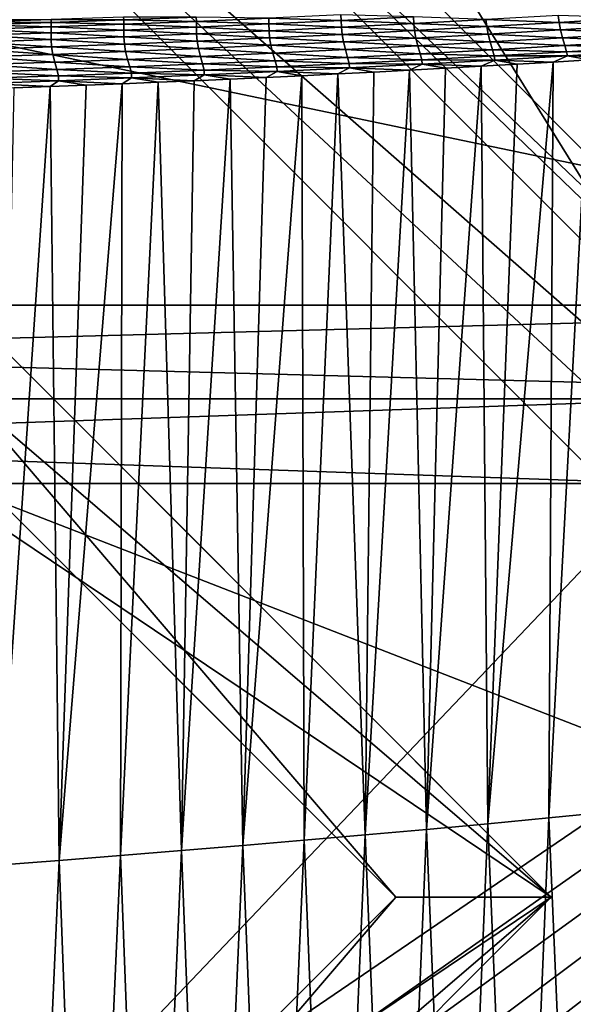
# Model space of a CAD drawing. Extents: x -65 to 446, y -88 to 1542.
# Tile 103 of 223: x 51.79 to 53.57, y -24.94 to -21.78. Entities that reach past the tile are written whole.
import ezdxf

# ---------------------------------------------------------------- set-up
doc = ezdxf.new("R2010")
doc.units = 0
doc.header["$LTSCALE"] = 74.25
for name, color, linetype in [('15', 7, 'CONTINUOUS'), ('16', 7, 'CONTINUOUS'), ('212', 7, 'CONTINUOUS'), ('213', 7, 'CONTINUOUS'), ('36', 7, 'CONTINUOUS'), ('37', 7, 'CONTINUOUS'), ('38', 7, 'CONTINUOUS'), ('39', 7, 'CONTINUOUS'), ('4', 7, 'CONTINUOUS'), ('471', 7, 'CONTINUOUS'), ('5', 7, 'CONTINUOUS'), ('516', 7, 'CONTINUOUS'), ('522', 7, 'CONTINUOUS'), ('530', 7, 'CONTINUOUS'), ('531', 7, 'CONTINUOUS'), ('589', 7, 'CONTINUOUS'), ('592', 7, 'CONTINUOUS'), ('593', 7, 'CONTINUOUS'), ('594', 7, 'CONTINUOUS'), ('595', 7, 'CONTINUOUS'), ('6', 7, 'CONTINUOUS'), ('635', 7, 'CONTINUOUS'), ('636', 7, 'CONTINUOUS'), ('648', 7, 'CONTINUOUS'), ('658', 7, 'CONTINUOUS'), ('698', 7, 'CONTINUOUS'), ('699', 7, 'CONTINUOUS'), ('880', 7, 'CONTINUOUS'), ('884', 7, 'CONTINUOUS'), ('937', 7, 'CONTINUOUS')]:
    doc.layers.add(name, color=color, linetype=linetype)

msp = doc.modelspace()

# ---------------------------------------------------------------- linework, layer by layer
at = {"layer": '15', "linetype": 'CONTINUOUS'}
for points in [[(46.5, -31, 6.0622), (53.5, -31, 6.0622), (46.1374, -23.272, 6.6894), (46.5, -31, 6.0622)], [(46.1374, -23.272, 6.6894), (53.5, -31, 6.0622), (53.8626, -23.272, 6.6894), (46.1374, -23.272, 6.6894)], [(53.5, -31, 6.0622), (56.0622, -31, 3.5), (53.8626, -23.272, 6.6894), (53.5, -31, 6.0622)]]:
    msp.add_3dface(points, dxfattribs=at)
at = {"layer": '16', "linetype": 'CONTINUOUS'}
for points in [[(55.75, -20.3, 9.9593), (44.25, -20.3, 9.9593), (55.75, -22.7, 9.9593), (55.75, -20.3, 9.9593)], [(55.75, -22.7, 9.9593), (44.25, -20.3, 9.9593), (44.25, -22.7, 9.9593), (55.75, -22.7, 9.9593)]]:
    msp.add_3dface(points, dxfattribs=at)
at = {"layer": '212', "color": 7, "linetype": 'CONTINUOUS'}
for points in [[(50.0002, -21.6, -14.45), (53, -24.6, -14.45), (49.9998, -21.6, -13.45), (50.0002, -21.6, -14.45)], [(53, -24.6, -14.45), (53, -24.6, -13.45), (49.9998, -21.6, -13.45), (53, -24.6, -14.45)]]:
    msp.add_3dface(points, dxfattribs=at)
at = {"layer": '213', "color": 7, "linetype": 'CONTINUOUS'}
for points in [[(53, -24.6, -14.45), (49.9998, -27.6, -14.45), (53, -24.6, -13.45), (53, -24.6, -14.45)], [(53, -24.6, -13.45), (49.9998, -27.6, -14.45), (50.0002, -27.6, -13.45), (53, -24.6, -13.45)]]:
    msp.add_3dface(points, dxfattribs=at)
at = {"layer": '36', "linetype": 'CONTINUOUS'}
for points in [[(44.4, -23, -9.6995), (44.25, -22.7, -9.9593), (55.75, -22.7, -9.9593), (44.4, -23, -9.6995)], [(55.6, -23, -9.6995), (44.4, -23, -9.6995), (55.75, -22.7, -9.9593), (55.6, -23, -9.6995)]]:
    msp.add_3dface(points, dxfattribs=at)
at = {"layer": '37', "linetype": 'CONTINUOUS'}
for points in [[(44.4, -23, 9.6995), (55.6, -23, 9.6995), (44.25, -22.7, 9.9593), (44.4, -23, 9.6995)], [(55.6, -23, 9.6995), (55.75, -22.7, 9.9593), (44.25, -22.7, 9.9593), (55.6, -23, 9.6995)]]:
    msp.add_3dface(points, dxfattribs=at)
at = {"layer": '38', "linetype": 'CONTINUOUS'}
for points in [[(46.1374, -23.272, -6.6894), (45.988, -23, -6.9481), (54.012, -23, -6.9481), (46.1374, -23.272, -6.6894)], [(53.8626, -23.272, -6.6894), (46.1374, -23.272, -6.6894), (54.012, -23, -6.9481), (53.8626, -23.272, -6.6894)]]:
    msp.add_3dface(points, dxfattribs=at)
at = {"layer": '39', "linetype": 'CONTINUOUS'}
for points in [[(54.012, -23, 6.9481), (45.988, -23, 6.9481), (53.8626, -23.272, 6.6894), (54.012, -23, 6.9481)], [(45.988, -23, 6.9481), (46.1374, -23.272, 6.6894), (53.8626, -23.272, 6.6894), (45.988, -23, 6.9481)]]:
    msp.add_3dface(points, dxfattribs=at)
at = {"layer": '4', "linetype": 'CONTINUOUS'}
for points in [[(53.8626, -23.272, -6.6894), (46.5, -31, -6.0622), (46.1374, -23.272, -6.6894), (53.8626, -23.272, -6.6894)], [(53.5, -31, -6.0622), (46.5, -31, -6.0622), (53.8626, -23.272, -6.6894), (53.5, -31, -6.0622)], [(56.0622, -31, -3.5), (53.5, -31, -6.0622), (53.8626, -23.272, -6.6894), (56.0622, -31, -3.5)]]:
    msp.add_3dface(points, dxfattribs=at)
at = {"layer": '471', "color": 7, "linetype": 'CONTINUOUS'}
for points in [[(50.0001, -21.1, -14.45), (53.5, -24.6, -14.45), (50.0002, -21.6, -14.45), (50.0001, -21.1, -14.45)], [(50.0002, -21.6, -14.45), (53.5, -24.6, -14.45), (53, -24.6, -14.45), (50.0002, -21.6, -14.45)], [(53, -24.6, -14.45), (49.9999, -28.1, -14.45), (49.9998, -27.6, -14.45), (53, -24.6, -14.45)], [(53.5, -24.6, -14.45), (49.9999, -28.1, -14.45), (53, -24.6, -14.45), (53.5, -24.6, -14.45)]]:
    msp.add_3dface(points, dxfattribs=at)
at = {"layer": '5', "linetype": 'CONTINUOUS'}
for points in [[(44.4, -23, 9.6995), (45.988, -23, 6.9481), (55.6, -23, 9.6995), (44.4, -23, 9.6995)], [(54.012, -23, -6.9481), (45.988, -23, -6.9481), (44.4, -23, -9.6995), (54.012, -23, -6.9481)], [(55.6, -23, -9.6995), (54.012, -23, -6.9481), (44.4, -23, -9.6995), (55.6, -23, -9.6995)], [(45.988, -23, 6.9481), (54.012, -23, 6.9481), (55.6, -23, 9.6995), (45.988, -23, 6.9481)]]:
    msp.add_3dface(points, dxfattribs=at)
at = {"layer": '516', "color": 7, "linetype": 'CONTINUOUS'}
for points in [[(53, -24.6, -13.45), (49.9999, -21.1, -13.45), (49.9998, -21.6, -13.45), (53, -24.6, -13.45)], [(49.9999, -21.1, -13.45), (53, -24.6, -13.45), (53.5, -24.6, -13.45), (49.9999, -21.1, -13.45)], [(53.5, -24.6, -13.45), (50.0002, -27.6, -13.45), (50.0001, -28.1, -13.45), (53.5, -24.6, -13.45)], [(53, -24.6, -13.45), (50.0002, -27.6, -13.45), (53.5, -24.6, -13.45), (53, -24.6, -13.45)]]:
    msp.add_3dface(points, dxfattribs=at)
at = {"layer": '522', "color": 7, "linetype": 'CONTINUOUS'}
for points in [[(50, -16.5, 13.9), (50, -32.2574, 13.9), (59.8285, -32.3284, 9.8298), (50, -16.5, 13.9)], [(63.9, -18.9401, 0), (50, -16.5, 13.9), (63.9, -32.5), (63.9, -18.9401, 0)], [(63.9, -32.5), (50, -16.5, 13.9), (59.8285, -32.3284, 9.8298), (63.9, -32.5)]]:
    msp.add_3dface(points, dxfattribs=at)
at = {"layer": '530', "color": 7, "linetype": 'CONTINUOUS'}
msp.add_3dface([(50, -18.6, -17), (55.2099, -21.624, -15.128), (56, -24.6, -17), (50, -18.6, -17)], dxfattribs=at)
at = {"layer": '531', "color": 7, "linetype": 'CONTINUOUS'}
for points in [[(50, -30.6, -17), (56, -24.6, -17), (53.2965, -29.6133, -15.5322), (50, -30.6, -17)], [(56, -24.6, -17), (53.7053, -29.3192, -15.565), (53.2965, -29.6133, -15.5322), (56, -24.6, -17)]]:
    msp.add_3dface(points, dxfattribs=at)
at = {"layer": '589', "color": 7, "linetype": 'CONTINUOUS'}
for points in [[(50.0003, -19.6, -18), (55, -24.6, -18), (51.45, -23.2225, -18), (50.0003, -19.6, -18)], [(51.45, -23.2225, -18), (55, -24.6, -18), (51.45, -25.9775, -18), (51.45, -23.2225, -18)], [(55, -24.6, -18), (49.9997, -29.6, -18), (51.45, -25.9775, -18), (55, -24.6, -18)]]:
    msp.add_3dface(points, dxfattribs=at)
at = {"layer": '592', "color": 7, "linetype": 'CONTINUOUS'}
for points in [[(50, -18.8929, -17.7071), (55.7071, -24.6, -17.7071), (50.0003, -19.6, -18), (50, -18.8929, -17.7071)], [(50.0003, -19.6, -18), (55.7071, -24.6, -17.7071), (55.3827, -24.6, -17.9239), (50.0003, -19.6, -18)], [(55, -24.6, -18), (50.0003, -19.6, -18), (55.3827, -24.6, -17.9239), (55, -24.6, -18)]]:
    msp.add_3dface(points, dxfattribs=at)
at = {"layer": '593', "color": 7, "linetype": 'CONTINUOUS'}
for points in [[(50, -18.6, -17), (56, -24.6, -17), (50, -18.8929, -17.7071), (50, -18.6, -17)], [(56, -24.6, -17), (55.9239, -24.6, -17.3827), (50, -18.8929, -17.7071), (56, -24.6, -17)], [(55.9239, -24.6, -17.3827), (55.7071, -24.6, -17.7071), (50, -18.8929, -17.7071), (55.9239, -24.6, -17.3827)]]:
    msp.add_3dface(points, dxfattribs=at)
at = {"layer": '594', "color": 7, "linetype": 'CONTINUOUS'}
for points in [[(55, -24.6, -18), (50, -30.3071, -17.7071), (49.9997, -29.6, -18), (55, -24.6, -18)], [(55.7071, -24.6, -17.7071), (50, -30.3071, -17.7071), (55.3827, -24.6, -17.9239), (55.7071, -24.6, -17.7071)], [(50, -30.3071, -17.7071), (55, -24.6, -18), (55.3827, -24.6, -17.9239), (50, -30.3071, -17.7071)]]:
    msp.add_3dface(points, dxfattribs=at)
at = {"layer": '595', "color": 7, "linetype": 'CONTINUOUS'}
for points in [[(56, -24.6, -17), (50, -30.6, -17), (55.9239, -24.6, -17.3827), (56, -24.6, -17)], [(55.9239, -24.6, -17.3827), (50, -30.6, -17), (55.7071, -24.6, -17.7071), (55.9239, -24.6, -17.3827)], [(55.7071, -24.6, -17.7071), (50, -30.6, -17), (50, -30.3071, -17.7071), (55.7071, -24.6, -17.7071)]]:
    msp.add_3dface(points, dxfattribs=at)
at = {"layer": '6', "linetype": 'CONTINUOUS'}
for points in [[(44.25, -20.3, -9.9593), (55.75, -20.3, -9.9593), (44.25, -22.7, -9.9593), (44.25, -20.3, -9.9593)], [(44.25, -22.7, -9.9593), (55.75, -20.3, -9.9593), (55.75, -22.7, -9.9593), (44.25, -22.7, -9.9593)]]:
    msp.add_3dface(points, dxfattribs=at)
at = {"layer": '635', "color": 7, "linetype": 'CONTINUOUS'}
for points in [[(49.9999, -21.1, -13.45), (53.5, -24.6, -13.45), (49.9998, -21.1, -12.6), (49.9999, -21.1, -13.45)], [(53.5, -24.6, -13.45), (53.5, -24.6, -12.1041), (49.9998, -21.1, -12.6), (53.5, -24.6, -13.45)]]:
    msp.add_3dface(points, dxfattribs=at)
at = {"layer": '636', "color": 7, "linetype": 'CONTINUOUS'}
for points in [[(53.5, -24.6, -13.45), (50.0001, -28.1, -13.45), (53.5, -24.6, -12.1041), (53.5, -24.6, -13.45)], [(53.5, -24.6, -12.1041), (50.0001, -28.1, -13.45), (50.0003, -28.1, -12.6), (53.5, -24.6, -12.1041)]]:
    msp.add_3dface(points, dxfattribs=at)
at = {"layer": '648', "color": 7, "linetype": 'CONTINUOUS'}
for points in [[(49.9999, -21.1, -15.95), (51.45, -23.2225, -15.95), (53.5, -24.6, -15.95), (49.9999, -21.1, -15.95)], [(51.45, -23.2225, -15.95), (51.45, -25.9775, -15.95), (53.5, -24.6, -15.95), (51.45, -23.2225, -15.95)], [(53.5, -24.6, -15.95), (51.45, -25.9775, -15.95), (50.0001, -28.1, -15.95), (53.5, -24.6, -15.95)]]:
    msp.add_3dface(points, dxfattribs=at)
at = {"layer": '658', "color": 7, "linetype": 'CONTINUOUS'}
msp.add_3dface([(53.5, -24.6, -12.1041), (50.0003, -28.1, -12.6), (49.9998, -21.1, -12.6), (53.5, -24.6, -12.1041)], dxfattribs=at)
at = {"layer": '698', "color": 7, "linetype": 'CONTINUOUS'}
for points in [[(49.9999, -21.1, -15.95), (53.5, -24.6, -15.95), (50.0001, -21.1, -14.45), (49.9999, -21.1, -15.95)], [(53.5, -24.6, -15.95), (53.5, -24.6, -14.45), (50.0001, -21.1, -14.45), (53.5, -24.6, -15.95)]]:
    msp.add_3dface(points, dxfattribs=at)
at = {"layer": '699', "color": 7, "linetype": 'CONTINUOUS'}
for points in [[(53.5, -24.6, -14.45), (50.0001, -28.1, -15.95), (49.9999, -28.1, -14.45), (53.5, -24.6, -14.45)], [(53.5, -24.6, -15.95), (50.0001, -28.1, -15.95), (53.5, -24.6, -14.45), (53.5, -24.6, -15.95)]]:
    msp.add_3dface(points, dxfattribs=at)
at = {"layer": '880', "color": 7, "linetype": 'CONTINUOUS'}
for points in [[(51.8919, -21.7825, 16.4283), (51.657, -21.7829, 16.4428), (51.6581, -21.7896, 16.4465), (51.8919, -21.7825, 16.4283)], [(51.8919, -21.7825, 16.4283), (51.6581, -21.7896, 16.4465), (51.8927, -21.7918, 16.4334), (51.8919, -21.7825, 16.4283)], [(52.125, -21.7745, 16.406), (51.8919, -21.7825, 16.4283), (52.1261, -21.7835, 16.411), (52.125, -21.7745, 16.406)], [(52.1261, -21.7835, 16.411), (51.8919, -21.7825, 16.4283), (51.8927, -21.7918, 16.4334), (52.1261, -21.7835, 16.411)], [(52.3589, -21.7744, 16.3845), (52.125, -21.7745, 16.406), (52.1261, -21.7835, 16.411), (52.3589, -21.7744, 16.3845)], [(52.3589, -21.7744, 16.3845), (52.1261, -21.7835, 16.411), (52.3594, -21.7884, 16.3873), (52.3589, -21.7744, 16.3845)], [(52.5919, -21.7783, 16.3561), (52.3589, -21.7744, 16.3845), (52.3594, -21.7884, 16.3873), (52.5919, -21.7783, 16.3561)], [(52.5919, -21.7783, 16.3561), (52.3594, -21.7884, 16.3873), (52.5922, -21.7967, 16.356), (52.5919, -21.7783, 16.3561)], [(52.824, -21.7674, 16.3207), (52.5919, -21.7783, 16.3561), (52.8245, -21.7857, 16.32), (52.824, -21.7674, 16.3207)], [(52.8245, -21.7857, 16.32), (52.5919, -21.7783, 16.3561), (52.5922, -21.7967, 16.356), (52.8245, -21.7857, 16.32)], [(53.0566, -21.7739, 16.2797), (52.824, -21.7674, 16.3207), (52.8245, -21.7857, 16.32), (53.0566, -21.7739, 16.2797)], [(53.0566, -21.7739, 16.2797), (52.8245, -21.7857, 16.32), (53.0576, -21.7951, 16.2761), (53.0566, -21.7739, 16.2797)], [(53.2898, -21.7825, 16.2309), (53.0566, -21.7739, 16.2797), (53.0576, -21.7951, 16.2761), (53.2898, -21.7825, 16.2309)], [(53.2898, -21.7825, 16.2309), (53.0576, -21.7951, 16.2761), (53.2923, -21.8053, 16.2238), (53.2898, -21.7825, 16.2309)], [(53.522, -21.769, 16.1814), (53.2898, -21.7825, 16.2309), (53.5247, -21.7917, 16.1736), (53.522, -21.769, 16.1814)], [(53.5247, -21.7917, 16.1736), (53.2898, -21.7825, 16.2309), (53.2923, -21.8053, 16.2238), (53.5247, -21.7917, 16.1736)], [(53.7569, -21.7774, 16.1192), (53.522, -21.769, 16.1814), (53.5247, -21.7917, 16.1736), (53.7569, -21.7774, 16.1192)], [(53.7569, -21.7774, 16.1192), (53.5247, -21.7917, 16.1736), (53.7618, -21.801, 16.1043), (53.7569, -21.7774, 16.1192)], [(51.8925, -21.825, 16.4388), (51.6586, -21.8139, 16.4555), (51.658, -21.8329, 16.4581), (51.8925, -21.825, 16.4388)], [(51.8927, -21.7918, 16.4334), (51.6581, -21.7896, 16.4465), (51.6587, -21.7993, 16.4516), (51.8927, -21.7918, 16.4334)], [(51.8928, -21.8062, 16.4369), (51.6587, -21.7993, 16.4516), (51.6586, -21.8139, 16.4555), (51.8928, -21.8062, 16.4369)], [(51.8928, -21.8062, 16.4369), (51.6586, -21.8139, 16.4555), (51.8925, -21.825, 16.4388), (51.8928, -21.8062, 16.4369)], [(51.8927, -21.7918, 16.4334), (51.6587, -21.7993, 16.4516), (51.8928, -21.8062, 16.4369), (51.8927, -21.7918, 16.4334)], [(52.1263, -21.8164, 16.4154), (51.8928, -21.8062, 16.4369), (51.8925, -21.825, 16.4388), (52.1263, -21.8164, 16.4154)], [(52.1261, -21.7835, 16.411), (51.8927, -21.7918, 16.4334), (52.1264, -21.7977, 16.4142), (52.1261, -21.7835, 16.411)], [(52.1264, -21.7977, 16.4142), (51.8927, -21.7918, 16.4334), (51.8928, -21.8062, 16.4369), (52.1264, -21.7977, 16.4142)], [(52.1264, -21.7977, 16.4142), (51.8928, -21.8062, 16.4369), (52.1263, -21.8164, 16.4154), (52.1264, -21.7977, 16.4142)], [(52.3594, -21.7884, 16.3873), (52.1261, -21.7835, 16.411), (52.1264, -21.7977, 16.4142), (52.3594, -21.7884, 16.3873)], [(52.3595, -21.8069, 16.3878), (52.1264, -21.7977, 16.4142), (52.1263, -21.8164, 16.4154), (52.3595, -21.8069, 16.3878)], [(52.3595, -21.8069, 16.3878), (52.1263, -21.8164, 16.4154), (52.3599, -21.8285, 16.3866), (52.3595, -21.8069, 16.3878)], [(52.3594, -21.7884, 16.3873), (52.1264, -21.7977, 16.4142), (52.3595, -21.8069, 16.3878), (52.3594, -21.7884, 16.3873)], [(52.5922, -21.7967, 16.356), (52.3594, -21.7884, 16.3873), (52.3595, -21.8069, 16.3878), (52.5922, -21.7967, 16.356)], [(52.5922, -21.7967, 16.356), (52.3595, -21.8069, 16.3878), (52.5928, -21.8182, 16.3539), (52.5922, -21.7967, 16.356)], [(52.5928, -21.8182, 16.3539), (52.3595, -21.8069, 16.3878), (52.3599, -21.8285, 16.3866), (52.5928, -21.8182, 16.3539)], [(52.8245, -21.7857, 16.32), (52.5922, -21.7967, 16.356), (52.8253, -21.807, 16.3171), (52.8245, -21.7857, 16.32)], [(52.8253, -21.807, 16.3171), (52.5922, -21.7967, 16.356), (52.5928, -21.8182, 16.3539), (52.8253, -21.807, 16.3171)], [(52.8253, -21.807, 16.3171), (52.5928, -21.8182, 16.3539), (52.8274, -21.8301, 16.3119), (52.8253, -21.807, 16.3171)], [(53.0576, -21.7951, 16.2761), (52.8245, -21.7857, 16.32), (52.8253, -21.807, 16.3171), (53.0576, -21.7951, 16.2761)], [(53.0576, -21.7951, 16.2761), (52.8253, -21.807, 16.3171), (53.0599, -21.8181, 16.2699), (53.0576, -21.7951, 16.2761)], [(53.0599, -21.8181, 16.2699), (52.8253, -21.807, 16.3171), (52.8274, -21.8301, 16.3119), (53.0599, -21.8181, 16.2699)], [(53.2923, -21.8053, 16.2238), (53.0576, -21.7951, 16.2761), (53.0599, -21.8181, 16.2699), (53.2923, -21.8053, 16.2238)], [(53.2923, -21.8053, 16.2238), (53.0599, -21.8181, 16.2699), (53.2968, -21.829, 16.2111), (53.2923, -21.8053, 16.2238)], [(53.5247, -21.7917, 16.1736), (53.2923, -21.8053, 16.2238), (53.5294, -21.8154, 16.1598), (53.5247, -21.7917, 16.1736)], [(53.5294, -21.8154, 16.1598), (53.2923, -21.8053, 16.2238), (53.2968, -21.829, 16.2111), (53.5294, -21.8154, 16.1598)], [(53.7618, -21.801, 16.1043), (53.5247, -21.7917, 16.1736), (53.5294, -21.8154, 16.1598), (53.7618, -21.801, 16.1043)], [(53.7618, -21.801, 16.1043), (53.5294, -21.8154, 16.1598), (53.7687, -21.8265, 16.0733), (53.7618, -21.801, 16.1043)], [(51.8925, -21.8469, 16.4394), (51.658, -21.8329, 16.4581), (51.6579, -21.8549, 16.4597), (51.8925, -21.8469, 16.4394)], [(51.8925, -21.825, 16.4388), (51.658, -21.8329, 16.4581), (51.8925, -21.8469, 16.4394), (51.8925, -21.825, 16.4388)], [(52.1263, -21.8164, 16.4154), (51.8925, -21.825, 16.4388), (52.1265, -21.8381, 16.4151), (52.1263, -21.8164, 16.4154)], [(52.1265, -21.8381, 16.4151), (51.8925, -21.825, 16.4388), (51.8925, -21.8469, 16.4394), (52.1265, -21.8381, 16.4151)], [(52.1265, -21.8381, 16.4151), (51.8925, -21.8469, 16.4394), (52.128, -21.8614, 16.4129), (52.1265, -21.8381, 16.4151)], [(52.3599, -21.8285, 16.3866), (52.1263, -21.8164, 16.4154), (52.1265, -21.8381, 16.4151), (52.3599, -21.8285, 16.3866)], [(52.3599, -21.8285, 16.3866), (52.1265, -21.8381, 16.4151), (52.3616, -21.8517, 16.3834), (52.3599, -21.8285, 16.3866)], [(52.3616, -21.8517, 16.3834), (52.1265, -21.8381, 16.4151), (52.128, -21.8614, 16.4129), (52.3616, -21.8517, 16.3834)], [(52.5928, -21.8182, 16.3539), (52.3599, -21.8285, 16.3866), (52.5946, -21.8413, 16.3497), (52.5928, -21.8182, 16.3539)], [(52.5946, -21.8413, 16.3497), (52.3599, -21.8285, 16.3866), (52.3616, -21.8517, 16.3834), (52.5946, -21.8413, 16.3497)], [(52.5946, -21.8413, 16.3497), (52.3616, -21.8517, 16.3834), (52.5987, -21.8652, 16.3407), (52.5946, -21.8413, 16.3497)], [(52.8274, -21.8301, 16.3119), (52.5928, -21.8182, 16.3539), (52.5946, -21.8413, 16.3497), (52.8274, -21.8301, 16.3119)], [(52.8274, -21.8301, 16.3119), (52.5946, -21.8413, 16.3497), (52.8316, -21.8539, 16.3016), (52.8274, -21.8301, 16.3119)], [(52.8316, -21.8539, 16.3016), (52.5946, -21.8413, 16.3497), (52.5987, -21.8652, 16.3407), (52.8316, -21.8539, 16.3016)], [(53.0599, -21.8181, 16.2699), (52.8274, -21.8301, 16.3119), (53.0642, -21.8419, 16.2584), (53.0599, -21.8181, 16.2699)], [(53.0642, -21.8419, 16.2584), (52.8274, -21.8301, 16.3119), (52.8316, -21.8539, 16.3016), (53.0642, -21.8419, 16.2584)], [(53.0642, -21.8419, 16.2584), (52.8316, -21.8539, 16.3016), (53.0708, -21.8671, 16.2329), (53.0642, -21.8419, 16.2584)], [(53.2968, -21.829, 16.2111), (53.0599, -21.8181, 16.2699), (53.0642, -21.8419, 16.2584), (53.2968, -21.829, 16.2111)], [(53.2968, -21.829, 16.2111), (53.0642, -21.8419, 16.2584), (53.3035, -21.8544, 16.1837), (53.2968, -21.829, 16.2111)], [(53.3035, -21.8544, 16.1837), (53.0642, -21.8419, 16.2584), (53.0708, -21.8671, 16.2329), (53.3035, -21.8544, 16.1837)], [(53.5294, -21.8154, 16.1598), (53.2968, -21.829, 16.2111), (53.5362, -21.8408, 16.1305), (53.5294, -21.8154, 16.1598)], [(53.5362, -21.8408, 16.1305), (53.2968, -21.829, 16.2111), (53.3035, -21.8544, 16.1837), (53.5362, -21.8408, 16.1305)], [(53.5362, -21.8408, 16.1305), (53.3035, -21.8544, 16.1837), (53.5435, -21.8663, 16.0855), (53.5362, -21.8408, 16.1305)], [(53.7687, -21.8265, 16.0733), (53.5294, -21.8154, 16.1598), (53.5362, -21.8408, 16.1305), (53.7687, -21.8265, 16.0733)], [(53.7687, -21.8265, 16.0733), (53.5362, -21.8408, 16.1305), (53.7761, -21.8522, 16.0259), (53.7687, -21.8265, 16.0733)], [(53.7761, -21.8522, 16.0259), (53.5362, -21.8408, 16.1305), (53.5435, -21.8663, 16.0855), (53.7761, -21.8522, 16.0259)], [(51.8925, -21.8469, 16.4394), (51.6579, -21.8549, 16.4597), (51.8939, -21.8703, 16.4384), (51.8925, -21.8469, 16.4394)], [(51.8939, -21.8703, 16.4384), (51.6579, -21.8549, 16.4597), (51.6591, -21.8785, 16.4598), (51.8939, -21.8703, 16.4384)], [(51.8939, -21.8703, 16.4384), (51.6591, -21.8785, 16.4598), (51.8976, -21.8945, 16.4336), (51.8939, -21.8703, 16.4384)], [(52.128, -21.8614, 16.4129), (51.8925, -21.8469, 16.4394), (51.8939, -21.8703, 16.4384), (52.128, -21.8614, 16.4129)], [(52.128, -21.8614, 16.4129), (51.8939, -21.8703, 16.4384), (52.1318, -21.8855, 16.4067), (52.128, -21.8614, 16.4129)], [(52.1318, -21.8855, 16.4067), (51.8939, -21.8703, 16.4384), (51.8976, -21.8945, 16.4336), (52.1318, -21.8855, 16.4067)], [(52.3616, -21.8517, 16.3834), (52.128, -21.8614, 16.4129), (52.3655, -21.8757, 16.3757), (52.3616, -21.8517, 16.3834)], [(52.3655, -21.8757, 16.3757), (52.128, -21.8614, 16.4129), (52.1318, -21.8855, 16.4067), (52.3655, -21.8757, 16.3757)], [(52.3655, -21.8757, 16.3757), (52.1318, -21.8855, 16.4067), (52.3719, -21.9007, 16.3566), (52.3655, -21.8757, 16.3757)], [(52.5987, -21.8652, 16.3407), (52.3616, -21.8517, 16.3834), (52.3655, -21.8757, 16.3757), (52.5987, -21.8652, 16.3407)], [(52.5987, -21.8652, 16.3407), (52.3655, -21.8757, 16.3757), (52.6051, -21.8903, 16.3193), (52.5987, -21.8652, 16.3407)], [(52.6051, -21.8903, 16.3193), (52.3655, -21.8757, 16.3757), (52.3719, -21.9007, 16.3566), (52.6051, -21.8903, 16.3193)], [(52.8316, -21.8539, 16.3016), (52.5987, -21.8652, 16.3407), (52.8381, -21.8791, 16.2781), (52.8316, -21.8539, 16.3016)], [(52.8381, -21.8791, 16.2781), (52.5987, -21.8652, 16.3407), (52.6051, -21.8903, 16.3193), (52.8381, -21.8791, 16.2781)], [(53.0708, -21.8671, 16.2329), (52.8316, -21.8539, 16.3016), (52.8381, -21.8791, 16.2781), (53.0708, -21.8671, 16.2329)], [(53.0708, -21.8671, 16.2329), (52.8381, -21.8791, 16.2781), (53.0781, -21.8922, 16.1931), (53.0708, -21.8671, 16.2329)], [(53.3035, -21.8544, 16.1837), (53.0708, -21.8671, 16.2329), (53.3108, -21.8797, 16.1412), (53.3035, -21.8544, 16.1837)], [(53.3108, -21.8797, 16.1412), (53.0708, -21.8671, 16.2329), (53.0781, -21.8922, 16.1931), (53.3108, -21.8797, 16.1412)], [(53.5435, -21.8663, 16.0855), (53.3035, -21.8544, 16.1837), (53.3108, -21.8797, 16.1412), (53.5435, -21.8663, 16.0855)], [(53.5435, -21.8663, 16.0855), (53.3108, -21.8797, 16.1412), (53.5492, -21.886, 16.0527), (53.5435, -21.8663, 16.0855)], [(53.7761, -21.8522, 16.0259), (53.5435, -21.8663, 16.0855), (53.7819, -21.8719, 15.9914), (53.7761, -21.8522, 16.0259)], [(53.7819, -21.8719, 15.9914), (53.5435, -21.8663, 16.0855), (53.5492, -21.886, 16.0527), (53.7819, -21.8719, 15.9914)], [(53.7819, -21.8719, 15.9914), (53.5492, -21.886, 16.0527), (53.7845, -21.8845, 16.0135), (53.7819, -21.8719, 15.9914)], [(51.8976, -21.8945, 16.4336), (51.6591, -21.8785, 16.4598), (51.6627, -21.9027, 16.4566), (51.8976, -21.8945, 16.4336)], [(51.8976, -21.8945, 16.4336), (51.6627, -21.9027, 16.4566), (51.9038, -21.9192, 16.4193), (51.8976, -21.8945, 16.4336)], [(51.9038, -21.9192, 16.4193), (51.6627, -21.9027, 16.4566), (51.6689, -21.9272, 16.4448), (51.9038, -21.9192, 16.4193)], [(52.1318, -21.8855, 16.4067), (51.8976, -21.8945, 16.4336), (52.1381, -21.9103, 16.3899), (52.1318, -21.8855, 16.4067)], [(52.1381, -21.9103, 16.3899), (51.8976, -21.8945, 16.4336), (51.9038, -21.9192, 16.4193), (52.1381, -21.9103, 16.3899)], [(52.3719, -21.9007, 16.3566), (52.1318, -21.8855, 16.4067), (52.1381, -21.9103, 16.3899), (52.3719, -21.9007, 16.3566)], [(52.3719, -21.9007, 16.3566), (52.1381, -21.9103, 16.3899), (52.3791, -21.9252, 16.3257), (52.3719, -21.9007, 16.3566)], [(52.6051, -21.8903, 16.3193), (52.3719, -21.9007, 16.3566), (52.6124, -21.915, 16.2853), (52.6051, -21.8903, 16.3193)], [(52.6124, -21.915, 16.2853), (52.3719, -21.9007, 16.3566), (52.3791, -21.9252, 16.3257), (52.6124, -21.915, 16.2853)], [(52.8381, -21.8791, 16.2781), (52.6051, -21.8903, 16.3193), (52.8453, -21.904, 16.2411), (52.8381, -21.8791, 16.2781)], [(52.8453, -21.904, 16.2411), (52.6051, -21.8903, 16.3193), (52.6124, -21.915, 16.2853), (52.8453, -21.904, 16.2411)], [(52.8453, -21.904, 16.2411), (52.6124, -21.915, 16.2853), (52.8506, -21.9238, 16.2143), (52.8453, -21.904, 16.2411)], [(53.0781, -21.8922, 16.1931), (52.8381, -21.8791, 16.2781), (52.8453, -21.904, 16.2411), (53.0781, -21.8922, 16.1931)], [(53.0781, -21.8922, 16.1931), (52.8453, -21.904, 16.2411), (53.0835, -21.912, 16.1642), (53.0781, -21.8922, 16.1931)], [(53.0835, -21.912, 16.1642), (52.8453, -21.904, 16.2411), (52.8506, -21.9238, 16.2143), (53.0835, -21.912, 16.1642)], [(53.3108, -21.8797, 16.1412), (53.0781, -21.8922, 16.1931), (53.3164, -21.8994, 16.1103), (53.3108, -21.8797, 16.1412)], [(53.3164, -21.8994, 16.1103), (53.0781, -21.8922, 16.1931), (53.0835, -21.912, 16.1642), (53.3164, -21.8994, 16.1103)], [(53.3164, -21.8994, 16.1103), (53.0835, -21.912, 16.1642), (53.3183, -21.9127, 16.1307), (53.3164, -21.8994, 16.1103)], [(53.5492, -21.886, 16.0527), (53.3108, -21.8797, 16.1412), (53.3164, -21.8994, 16.1103), (53.5492, -21.886, 16.0527)], [(53.5492, -21.886, 16.0527), (53.3164, -21.8994, 16.1103), (53.5515, -21.8989, 16.074), (53.5492, -21.886, 16.0527)], [(53.5515, -21.8989, 16.074), (53.3164, -21.8994, 16.1103), (53.3183, -21.9127, 16.1307), (53.5515, -21.8989, 16.074)], [(53.5515, -21.8989, 16.074), (53.3183, -21.9127, 16.1307), (53.506, -21.919, 16.0933), (53.5515, -21.8989, 16.074)], [(53.6217, -21.9119, 16.0643), (53.5515, -21.8989, 16.074), (53.506, -21.919, 16.0933), (53.6217, -21.9119, 16.0643)], [(53.7845, -21.8845, 16.0135), (53.5492, -21.886, 16.0527), (53.5515, -21.8989, 16.074), (53.7845, -21.8845, 16.0135)], [(53.7845, -21.8845, 16.0135), (53.5515, -21.8989, 16.074), (53.7375, -21.9047, 16.0343), (53.7845, -21.8845, 16.0135)], [(53.7375, -21.9047, 16.0343), (53.5515, -21.8989, 16.074), (53.6217, -21.9119, 16.0643), (53.7375, -21.9047, 16.0343)], [(51.9038, -21.9192, 16.4193), (51.6689, -21.9272, 16.4448), (51.9111, -21.9432, 16.3951), (51.9038, -21.9192, 16.4193)], [(51.9111, -21.9432, 16.3951), (51.6689, -21.9272, 16.4448), (51.6762, -21.951, 16.4242), (51.9111, -21.9432, 16.3951)], [(52.1381, -21.9103, 16.3899), (51.9038, -21.9192, 16.4193), (52.1453, -21.9345, 16.3623), (52.1381, -21.9103, 16.3899)], [(52.1453, -21.9345, 16.3623), (51.9038, -21.9192, 16.4193), (51.9111, -21.9432, 16.3951), (52.1453, -21.9345, 16.3623)], [(52.1453, -21.9345, 16.3623), (51.9111, -21.9432, 16.3951), (52.1504, -21.9545, 16.3422), (52.1453, -21.9345, 16.3623)], [(52.3791, -21.9252, 16.3257), (52.1381, -21.9103, 16.3899), (52.1453, -21.9345, 16.3623), (52.3791, -21.9252, 16.3257)], [(52.3791, -21.9252, 16.3257), (52.1453, -21.9345, 16.3623), (52.3842, -21.9451, 16.3033), (52.3791, -21.9252, 16.3257)], [(52.3842, -21.9451, 16.3033), (52.1453, -21.9345, 16.3623), (52.1504, -21.9545, 16.3422), (52.3842, -21.9451, 16.3033)], [(52.6124, -21.915, 16.2853), (52.3791, -21.9252, 16.3257), (52.6176, -21.9348, 16.2606), (52.6124, -21.915, 16.2853)], [(52.6176, -21.9348, 16.2606), (52.3791, -21.9252, 16.3257), (52.3842, -21.9451, 16.3033), (52.6176, -21.9348, 16.2606)], [(52.6176, -21.9348, 16.2606), (52.3842, -21.9451, 16.3033), (52.6183, -21.9492, 16.2779), (52.6176, -21.9348, 16.2606)], [(52.8506, -21.9238, 16.2143), (52.6124, -21.915, 16.2853), (52.6176, -21.9348, 16.2606), (52.8506, -21.9238, 16.2143)], [(52.8506, -21.9238, 16.2143), (52.6176, -21.9348, 16.2606), (52.8517, -21.9378, 16.2326), (52.8506, -21.9238, 16.2143)], [(52.8517, -21.9378, 16.2326), (52.6176, -21.9348, 16.2606), (52.6183, -21.9492, 16.2779), (52.8517, -21.9378, 16.2326)], [(52.8517, -21.9378, 16.2326), (52.6183, -21.9492, 16.2779), (52.8139, -21.9572, 16.2471), (52.8517, -21.9378, 16.2326)], [(52.9291, -21.9513, 16.2238), (52.8517, -21.9378, 16.2326), (52.8139, -21.9572, 16.2471), (52.9291, -21.9513, 16.2238)], [(53.0835, -21.912, 16.1642), (52.8506, -21.9238, 16.2143), (53.085, -21.9256, 16.1836), (53.0835, -21.912, 16.1642)], [(53.085, -21.9256, 16.1836), (52.8506, -21.9238, 16.2143), (52.8517, -21.9378, 16.2326), (53.085, -21.9256, 16.1836)], [(53.085, -21.9256, 16.1836), (52.8517, -21.9378, 16.2326), (53.0444, -21.9452, 16.1996), (53.085, -21.9256, 16.1836)], [(53.0444, -21.9452, 16.1996), (52.8517, -21.9378, 16.2326), (52.9291, -21.9513, 16.2238), (53.0444, -21.9452, 16.1996)], [(53.1596, -21.9389, 16.1745), (53.085, -21.9256, 16.1836), (53.0444, -21.9452, 16.1996), (53.1596, -21.9389, 16.1745)], [(53.3183, -21.9127, 16.1307), (53.0835, -21.912, 16.1642), (53.085, -21.9256, 16.1836), (53.3183, -21.9127, 16.1307)], [(53.3183, -21.9127, 16.1307), (53.085, -21.9256, 16.1836), (53.275, -21.9325, 16.1484), (53.3183, -21.9127, 16.1307)], [(53.275, -21.9325, 16.1484), (53.085, -21.9256, 16.1836), (53.1596, -21.9389, 16.1745), (53.275, -21.9325, 16.1484)], [(53.3904, -21.9258, 16.1213), (53.3183, -21.9127, 16.1307), (53.275, -21.9325, 16.1484), (53.3904, -21.9258, 16.1213)], [(53.506, -21.919, 16.0933), (53.3183, -21.9127, 16.1307), (53.3904, -21.9258, 16.1213), (53.506, -21.919, 16.0933)], [(51.9111, -21.9432, 16.3951), (51.6762, -21.951, 16.4242), (51.9161, -21.9632, 16.3776), (51.9111, -21.9432, 16.3951)], [(51.9161, -21.9632, 16.3776), (51.6762, -21.951, 16.4242), (51.6812, -21.9711, 16.4093), (51.9161, -21.9632, 16.3776)], [(51.9157, -21.979, 16.3912), (51.6812, -21.9711, 16.4093), (51.6805, -21.9873, 16.4216), (51.9157, -21.979, 16.3912)], [(51.9161, -21.9632, 16.3776), (51.6812, -21.9711, 16.4093), (51.9157, -21.979, 16.3912), (51.9161, -21.9632, 16.3776)], [(52.1504, -21.9545, 16.3422), (51.9111, -21.9432, 16.3951), (51.9161, -21.9632, 16.3776), (52.1504, -21.9545, 16.3422)], [(52.1504, -21.9698, 16.3571), (51.9161, -21.9632, 16.3776), (51.9157, -21.979, 16.3912), (52.1504, -21.9698, 16.3571)], [(52.1504, -21.9698, 16.3571), (51.9157, -21.979, 16.3912), (52.121, -21.9888, 16.3673), (52.1504, -21.9698, 16.3571)], [(52.1504, -21.9545, 16.3422), (51.9161, -21.9632, 16.3776), (52.1504, -21.9698, 16.3571), (52.1504, -21.9545, 16.3422)], [(52.2368, -21.984, 16.3496), (52.1504, -21.9698, 16.3571), (52.121, -21.9888, 16.3673), (52.2368, -21.984, 16.3496)], [(52.3842, -21.9451, 16.3033), (52.1504, -21.9545, 16.3422), (52.3845, -21.9599, 16.3194), (52.3842, -21.9451, 16.3033)], [(52.3845, -21.9599, 16.3194), (52.1504, -21.9545, 16.3422), (52.1504, -21.9698, 16.3571), (52.3845, -21.9599, 16.3194)], [(52.3845, -21.9599, 16.3194), (52.1504, -21.9698, 16.3571), (52.3523, -21.979, 16.3309), (52.3845, -21.9599, 16.3194)], [(52.3523, -21.979, 16.3309), (52.1504, -21.9698, 16.3571), (52.2368, -21.984, 16.3496), (52.3523, -21.979, 16.3309)], [(52.4677, -21.9738, 16.3113), (52.3845, -21.9599, 16.3194), (52.3523, -21.979, 16.3309), (52.4677, -21.9738, 16.3113)], [(52.6183, -21.9492, 16.2779), (52.3842, -21.9451, 16.3033), (52.3845, -21.9599, 16.3194), (52.6183, -21.9492, 16.2779)], [(52.6183, -21.9492, 16.2779), (52.3845, -21.9599, 16.3194), (52.5831, -21.9685, 16.2908), (52.6183, -21.9492, 16.2779)], [(52.5831, -21.9685, 16.2908), (52.3845, -21.9599, 16.3194), (52.4677, -21.9738, 16.3113), (52.5831, -21.9685, 16.2908)], [(52.6985, -21.9629, 16.2694), (52.6183, -21.9492, 16.2779), (52.5831, -21.9685, 16.2908), (52.6985, -21.9629, 16.2694)], [(52.8139, -21.9572, 16.2471), (52.6183, -21.9492, 16.2779), (52.6985, -21.9629, 16.2694), (52.8139, -21.9572, 16.2471)], [(51.9157, -21.979, 16.3912), (51.6805, -21.9873, 16.4216), (51.8889, -21.9979, 16.4002), (51.9157, -21.979, 16.3912)], [(51.8889, -21.9979, 16.4002), (51.6805, -21.9873, 16.4216), (51.7723, -22.0022, 16.4153), (51.8889, -21.9979, 16.4002)], [(52.0051, -21.9934, 16.3842), (51.9157, -21.979, 16.3912), (51.8889, -21.9979, 16.4002), (52.0051, -21.9934, 16.3842)], [(52.121, -21.9888, 16.3673), (51.9157, -21.979, 16.3912), (52.0051, -21.9934, 16.3842), (52.121, -21.9888, 16.3673)]]:
    msp.add_3dface(points, dxfattribs=at)
at = {"layer": '884', "color": 7, "linetype": 'CONTINUOUS'}
for points in [[(59.9296, -20.0576, 9.8693), (50.2505, -26.6503, 13.9978), (50.2385, -20.9509, 13.998), (59.9296, -20.0576, 9.8693)], [(50.4928, -26.6931, 13.9913), (50.2505, -26.6503, 13.9978), (59.9296, -20.0576, 9.8693), (50.4928, -26.6931, 13.9913)], [(50.7199, -26.738, 13.9815), (50.4928, -26.6931, 13.9913), (59.9296, -20.0576, 9.8693), (50.7199, -26.738, 13.9815)], [(50.9304, -26.7848, 13.969), (50.7199, -26.738, 13.9815), (59.9296, -20.0576, 9.8693), (50.9304, -26.7848, 13.969)], [(51.1259, -26.8338, 13.9547), (50.9304, -26.7848, 13.969), (59.9296, -20.0576, 9.8693), (51.1259, -26.8338, 13.9547)], [(51.3151, -26.8856, 13.9381), (51.1259, -26.8338, 13.9547), (59.9296, -20.0576, 9.8693), (51.3151, -26.8856, 13.9381)], [(51.497, -26.9401, 13.9197), (51.3151, -26.8856, 13.9381), (59.9296, -20.0576, 9.8693), (51.497, -26.9401, 13.9197)], [(51.6761, -26.9985, 13.8993), (51.497, -26.9401, 13.9197), (59.9296, -20.0576, 9.8693), (51.6761, -26.9985, 13.8993)], [(51.8531, -27.0608, 13.8768), (51.6761, -26.9985, 13.8993), (59.9296, -20.0576, 9.8693), (51.8531, -27.0608, 13.8768)], [(52.0287, -27.1273, 13.8522), (51.8531, -27.0608, 13.8768), (59.9296, -20.0576, 9.8693), (52.0287, -27.1273, 13.8522)], [(52.2041, -27.1984, 13.8254), (52.0287, -27.1273, 13.8522), (59.9296, -20.0576, 9.8693), (52.2041, -27.1984, 13.8254)], [(52.3783, -27.2737, 13.7965), (52.2041, -27.1984, 13.8254), (59.9296, -20.0576, 9.8693), (52.3783, -27.2737, 13.7965)], [(52.5507, -27.3528, 13.7657), (52.3783, -27.2737, 13.7965), (59.9296, -20.0576, 9.8693), (52.5507, -27.3528, 13.7657)], [(52.7211, -27.4358, 13.733), (52.5507, -27.3528, 13.7657), (59.9296, -20.0576, 9.8693), (52.7211, -27.4358, 13.733)], [(52.8858, -27.5209, 13.6993), (52.7211, -27.4358, 13.733), (59.9296, -20.0576, 9.8693), (52.8858, -27.5209, 13.6993)], [(53.0444, -27.6077, 13.665), (52.8858, -27.5209, 13.6993), (59.9296, -20.0576, 9.8693), (53.0444, -27.6077, 13.665)], [(53.2022, -27.7004, 13.6289), (53.0444, -27.6077, 13.665), (59.9296, -20.0576, 9.8693), (53.2022, -27.7004, 13.6289)], [(53.3583, -27.7983, 13.5912), (53.2022, -27.7004, 13.6289), (59.9296, -20.0576, 9.8693), (53.3583, -27.7983, 13.5912)], [(53.5192, -27.9061, 13.5505), (53.3583, -27.7983, 13.5912), (59.9296, -20.0576, 9.8693), (53.5192, -27.9061, 13.5505)], [(53.6935, -28.0294, 13.504), (53.5192, -27.9061, 13.5505), (59.9296, -20.0576, 9.8693), (53.6935, -28.0294, 13.504)]]:
    msp.add_3dface(points, dxfattribs=at)
at = {"layer": '937', "color": 7, "linetype": 'CONTINUOUS'}
for points in [[(53.1596, -21.9389, 16.1745), (53.0444, -21.9452, 16.1996), (53.0987, -24.3829, 16.4224), (53.1596, -21.9389, 16.1745)], [(53.275, -21.9325, 16.1484), (53.1596, -21.9389, 16.1745), (53.0987, -24.3829, 16.4224), (53.275, -21.9325, 16.1484)], [(53.275, -21.9325, 16.1484), (53.0987, -24.3829, 16.4224), (53.2956, -24.3647, 16.3755), (53.275, -21.9325, 16.1484)], [(53.3904, -21.9258, 16.1213), (53.275, -21.9325, 16.1484), (53.2956, -24.3647, 16.3755), (53.3904, -21.9258, 16.1213)], [(53.506, -21.919, 16.0933), (53.3904, -21.9258, 16.1213), (53.2956, -24.3647, 16.3755), (53.506, -21.919, 16.0933)], [(53.506, -21.919, 16.0933), (53.2956, -24.3647, 16.3755), (53.4924, -24.346, 16.3259), (53.506, -21.919, 16.0933)], [(53.6217, -21.9119, 16.0643), (53.506, -21.919, 16.0933), (53.4924, -24.346, 16.3259), (53.6217, -21.9119, 16.0643)], [(53.6217, -21.9119, 16.0643), (53.4924, -24.346, 16.3259), (53.6892, -24.3269, 16.2735), (53.6217, -21.9119, 16.0643)], [(52.5831, -21.9685, 16.2908), (52.4677, -21.9738, 16.3113), (52.5086, -24.4347, 16.5461), (52.5831, -21.9685, 16.2908)], [(52.6985, -21.9629, 16.2694), (52.5831, -21.9685, 16.2908), (52.5086, -24.4347, 16.5461), (52.6985, -21.9629, 16.2694)], [(52.6985, -21.9629, 16.2694), (52.5086, -24.4347, 16.5461), (52.7053, -24.4179, 16.5076), (52.6985, -21.9629, 16.2694)], [(52.8139, -21.9572, 16.2471), (52.6985, -21.9629, 16.2694), (52.7053, -24.4179, 16.5076), (52.8139, -21.9572, 16.2471)], [(52.8139, -21.9572, 16.2471), (52.7053, -24.4179, 16.5076), (52.902, -24.4007, 16.4664), (52.8139, -21.9572, 16.2471)], [(52.9291, -21.9513, 16.2238), (52.8139, -21.9572, 16.2471), (52.902, -24.4007, 16.4664), (52.9291, -21.9513, 16.2238)], [(53.0444, -21.9452, 16.1996), (52.9291, -21.9513, 16.2238), (52.902, -24.4007, 16.4664), (53.0444, -21.9452, 16.1996)], [(53.0444, -21.9452, 16.1996), (52.902, -24.4007, 16.4664), (53.0987, -24.3829, 16.4224), (53.0444, -21.9452, 16.1996)], [(51.8889, -21.9979, 16.4002), (51.7723, -22.0022, 16.4153), (51.7203, -24.4972, 16.6729), (51.8889, -21.9979, 16.4002)], [(51.8889, -21.9979, 16.4002), (51.7203, -24.4972, 16.6729), (51.9177, -24.4823, 16.6452), (51.8889, -21.9979, 16.4002)], [(52.0051, -21.9934, 16.3842), (51.8889, -21.9979, 16.4002), (51.9177, -24.4823, 16.6452), (52.0051, -21.9934, 16.3842)], [(52.121, -21.9888, 16.3673), (52.0051, -21.9934, 16.3842), (51.9177, -24.4823, 16.6452), (52.121, -21.9888, 16.3673)], [(52.121, -21.9888, 16.3673), (51.9177, -24.4823, 16.6452), (52.1148, -24.4669, 16.6149), (52.121, -21.9888, 16.3673)], [(52.2368, -21.984, 16.3496), (52.121, -21.9888, 16.3673), (52.1148, -24.4669, 16.6149), (52.2368, -21.984, 16.3496)], [(52.2368, -21.984, 16.3496), (52.1148, -24.4669, 16.6149), (52.3117, -24.4511, 16.5818), (52.2368, -21.984, 16.3496)], [(52.3523, -21.979, 16.3309), (52.2368, -21.984, 16.3496), (52.3117, -24.4511, 16.5818), (52.3523, -21.979, 16.3309)], [(52.4677, -21.9738, 16.3113), (52.3523, -21.979, 16.3309), (52.3117, -24.4511, 16.5818), (52.4677, -21.9738, 16.3113)], [(52.4677, -21.9738, 16.3113), (52.3117, -24.4511, 16.5818), (52.5086, -24.4347, 16.5461), (52.4677, -21.9738, 16.3113)], [(53.4924, -24.346, 16.3259), (53.5931, -26.6982, 16.5251), (53.6892, -24.3269, 16.2735), (53.4924, -24.346, 16.3259)], [(53.0987, -24.3829, 16.4224), (53.1964, -26.7478, 16.6298), (53.2956, -24.3647, 16.3755), (53.0987, -24.3829, 16.4224)], [(53.1964, -26.7478, 16.6298), (53.3948, -26.7232, 16.5789), (53.2956, -24.3647, 16.3755), (53.1964, -26.7478, 16.6298)], [(53.2956, -24.3647, 16.3755), (53.3948, -26.7232, 16.5789), (53.4924, -24.346, 16.3259), (53.2956, -24.3647, 16.3755)], [(53.3948, -26.7232, 16.5789), (53.5931, -26.6982, 16.5251), (53.4924, -24.346, 16.3259), (53.3948, -26.7232, 16.5789)], [(52.7053, -24.4179, 16.5076), (52.7999, -26.7957, 16.7228), (52.902, -24.4007, 16.4664), (52.7053, -24.4179, 16.5076)], [(52.7999, -26.7957, 16.7228), (52.998, -26.772, 16.6778), (52.902, -24.4007, 16.4664), (52.7999, -26.7957, 16.7228)], [(52.902, -24.4007, 16.4664), (52.998, -26.772, 16.6778), (53.0987, -24.3829, 16.4224), (52.902, -24.4007, 16.4664)], [(52.998, -26.772, 16.6778), (53.1964, -26.7478, 16.6298), (53.0987, -24.3829, 16.4224), (52.998, -26.772, 16.6778)], [(52.3117, -24.4511, 16.5818), (52.4039, -26.842, 16.8042), (52.5086, -24.4347, 16.5461), (52.3117, -24.4511, 16.5818)], [(52.4039, -26.842, 16.8042), (52.6019, -26.8191, 16.7649), (52.5086, -24.4347, 16.5461), (52.4039, -26.842, 16.8042)], [(52.5086, -24.4347, 16.5461), (52.6019, -26.8191, 16.7649), (52.7053, -24.4179, 16.5076), (52.5086, -24.4347, 16.5461)], [(52.6019, -26.8191, 16.7649), (52.7999, -26.7957, 16.7228), (52.7053, -24.4179, 16.5076), (52.6019, -26.8191, 16.7649)], [(51.9177, -24.4823, 16.6452), (52.0081, -26.8866, 16.8743), (52.1148, -24.4669, 16.6149), (51.9177, -24.4823, 16.6452)], [(52.0081, -26.8866, 16.8743), (52.206, -26.8645, 16.8407), (52.1148, -24.4669, 16.6149), (52.0081, -26.8866, 16.8743)], [(52.1148, -24.4669, 16.6149), (52.206, -26.8645, 16.8407), (52.3117, -24.4511, 16.5818), (52.1148, -24.4669, 16.6149)], [(52.206, -26.8645, 16.8407), (52.4039, -26.842, 16.8042), (52.3117, -24.4511, 16.5818), (52.206, -26.8645, 16.8407)], [(51.6121, -26.9295, 16.9334), (51.8101, -26.9083, 16.9052), (51.7203, -24.4972, 16.6729), (51.6121, -26.9295, 16.9334)], [(51.7203, -24.4972, 16.6729), (51.8101, -26.9083, 16.9052), (51.9177, -24.4823, 16.6452), (51.7203, -24.4972, 16.6729)], [(51.8101, -26.9083, 16.9052), (52.0081, -26.8866, 16.8743), (51.9177, -24.4823, 16.6452), (51.8101, -26.9083, 16.9052)]]:
    msp.add_3dface(points, dxfattribs=at)

doc.saveas('drawing.dxf')
